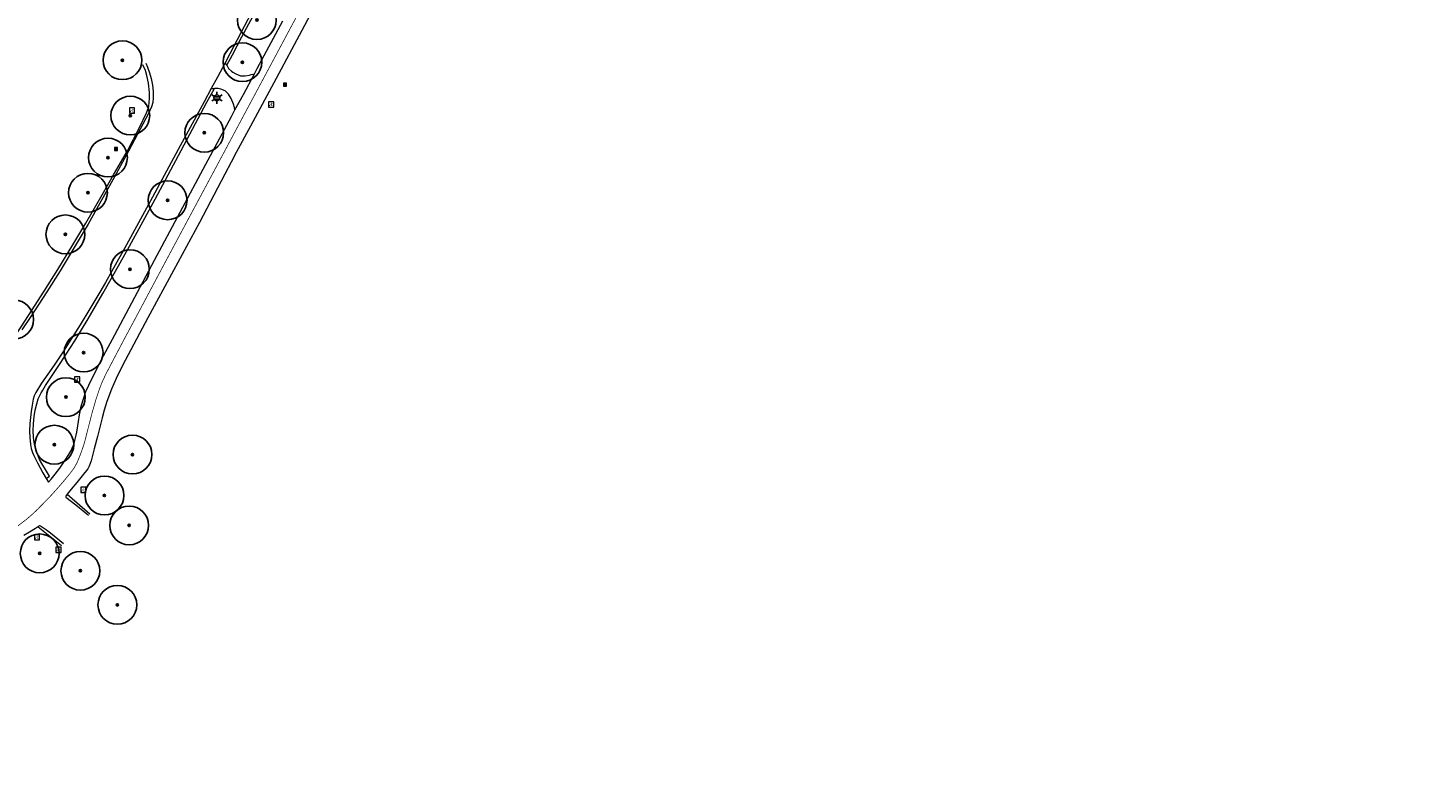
# Model space of a CAD drawing. Header units: metres. Extents: x 158617 to 160793, y 403981 to 406120.
# Tile 28 of 36: x 159793 to 159971, y 404928 to 405025. Entities that reach past the tile are written whole.
import ezdxf
from ezdxf.enums import TextEntityAlignment as Align

# ---------------------------------------------------------------- set-up
doc = ezdxf.new("R2010")
doc.units = ezdxf.units.M
doc.linetypes.add('VW-30270_STREEP', pattern=[3, 0.3, -2.7])
doc.layers.get('0').update_dxf_attribs({"color": 151})
for name, color, linetype, lineweight in [('B-WE-GR-BOOM-S', 90, 'Continuous', 25), ('B-WE-IE-MEUBILAIR_WEGMEUBILAIR_LICHTMAST-S', 7, 'Continuous', 25), ('B-WE-IE-MEUBILAIR_WEGMEUBILAIR_VERKEERSBORD-S', 7, 'Continuous', 25), ('B-WE-VH-KANTVERHARDING-O', 60, 'Continuous', 18), ('B-WE-VH-MATERIAALGRENS-O', 7, 'Continuous', 18), ('B-WE-VH-VERHARDING_ASFALT-O', 252, 'Continuous', 18), ('B-WE-VW-MARKERING_LANGS_STREEP_30270_010-G', 7, 'VW-30270_STREEP', 13)]:
    doc.layers.add(name, color=color, linetype=linetype, lineweight=lineweight)
doc.styles.add('NLCS-ISO', font='NLCS-ISO.TTF')

# ---------------------------------------------------------------- blocks, each defined once
blk = doc.blocks.new('SIE-WEG_VERKEERSBORD_INFORMATIE-SO')
at = {"linetype": 'ByBlock', "lineweight": 18}
h = blk.add_hatch(color=0, dxfattribs=at)
h.dxf.hatch_style = 1
h.paths.add_polyline_path([(0.3, 0.5), (-0.8, 0.5), (-0.8, 0.2), (-0.3, 0.2), (-0.3, -1.6), (0.3, -1.6)])
h = blk.add_hatch(color=0, dxfattribs=at)
h.dxf.hatch_style = 1
edge = h.paths.add_edge_path()
edge.add_arc((0, 1.2), 0.373, 0, 360)
at = {"color": 0, "linetype": 'ByBlock', "lineweight": 18}
for points in [[(-2, -2), (2, -2), (2, 2), (-2, 2)], [(0.3, 0.5), (-0.8, 0.5), (-0.8, 0.2), (-0.3, 0.2), (-0.3, -1.6), (0.3, -1.6)]]:
    blk.add_lwpolyline(points, close=True, dxfattribs=at)
blk.add_circle((0, 1.2), 0.373, dxfattribs=at)
blk = doc.blocks.new('B-SIE-WEG_LICHTMAST-SO')
at = {"ltscale": 0.1}
for p, q in [((-1.1, 0.63), (-2.19, 1.27)), ((0, 1.27), (0, 2.53)), ((1.1, 0.63), (2.19, 1.27)), ((-1.1, -0.63), (-2.19, -1.27)), ((0, -1.27), (0, -2.53)), ((1.1, -0.63), (2.19, -1.27))]:
    blk.add_line(p, q, dxfattribs=at)
at = {"flags": 128}
for points in [[(-1.16, 0.5), (1.16, 0.5)], [(-1.16, -0.5), (1.16, -0.5)]]:
    blk.add_lwpolyline(points, dxfattribs=at)
at = {"ltscale": 0.1}
blk.add_circle((0, 0), 1.27, dxfattribs=at)
at = {"style": 'NLCS-ISO'}
blk.add_attdef('TYPE', text='', height=1.8, dxfattribs=at).set_placement((0, 2.53), align=Align.BOTTOM_CENTER)
blk = doc.blocks.new('SIE-WEG_VERKEERSBORD-SO')
at = {"color": 0, "linetype": 'ByBlock', "lineweight": 18}
blk.add_lwpolyline([(-1.125, -1.125), (1.125, -1.125), (1.125, 1.125), (-1.125, 1.125)], close=True, dxfattribs=at)
at = {"color": 0, "linetype": 'ByBlock', "lineweight": 18, "style": 'NLCS-ISO'}
blk.add_text('vb', height=1.5, dxfattribs=at).set_placement((0, 0), align=Align.MIDDLE_CENTER)
blk = doc.blocks.new('SGR-BOOM_01-flat-373')
at = {"layer": 'B-WE-GR-BOOM-S', "ltscale": 0.1}
h = blk.add_hatch(color=256, dxfattribs=at)
edge = h.paths.add_edge_path()
edge.add_arc((0, 0), 0.15, 0, 360)
at = {"layer": 'B-WE-GR-BOOM-S'}
for radius in [2.5, 0.045]:
    blk.add_circle((0, 0), radius, dxfattribs=at)
at = {"layer": 'B-WE-GR-BOOM-S', "ltscale": 0.1}
blk.add_circle((0, 0), 0.15, dxfattribs=at)
blk = doc.blocks.new('SGR-BOOM_01-flat-374')
at = {"layer": 'B-WE-GR-BOOM-S', "ltscale": 0.1}
h = blk.add_hatch(color=256, dxfattribs=at)
edge = h.paths.add_edge_path()
edge.add_arc((0, 0), 0.15, 0, 360)
at = {"layer": 'B-WE-GR-BOOM-S'}
for radius in [2.5, 0.045]:
    blk.add_circle((0, 0), radius, dxfattribs=at)
at = {"layer": 'B-WE-GR-BOOM-S', "ltscale": 0.1}
blk.add_circle((0, 0), 0.15, dxfattribs=at)
blk = doc.blocks.new('SGR-BOOM_01-flat-375')
at = {"layer": 'B-WE-GR-BOOM-S', "ltscale": 0.1}
h = blk.add_hatch(color=256, dxfattribs=at)
edge = h.paths.add_edge_path()
edge.add_arc((0, 0), 0.15, 0, 360)
at = {"layer": 'B-WE-GR-BOOM-S'}
for radius in [2.5, 0.045]:
    blk.add_circle((0, 0), radius, dxfattribs=at)
at = {"layer": 'B-WE-GR-BOOM-S', "ltscale": 0.1}
blk.add_circle((0, 0), 0.15, dxfattribs=at)
blk = doc.blocks.new('SGR-BOOM_01-flat-376')
at = {"layer": 'B-WE-GR-BOOM-S', "ltscale": 0.1}
h = blk.add_hatch(color=256, dxfattribs=at)
edge = h.paths.add_edge_path()
edge.add_arc((0, 0), 0.15, 0, 360)
at = {"layer": 'B-WE-GR-BOOM-S'}
for radius in [2.5, 0.045]:
    blk.add_circle((0, 0), radius, dxfattribs=at)
at = {"layer": 'B-WE-GR-BOOM-S', "ltscale": 0.1}
blk.add_circle((0, 0), 0.15, dxfattribs=at)
blk = doc.blocks.new('SGR-BOOM_01-flat-377')
at = {"layer": 'B-WE-GR-BOOM-S', "ltscale": 0.1}
h = blk.add_hatch(color=256, dxfattribs=at)
edge = h.paths.add_edge_path()
edge.add_arc((0, 0), 0.15, 0, 360)
at = {"layer": 'B-WE-GR-BOOM-S'}
for radius in [2.5, 0.045]:
    blk.add_circle((0, 0), radius, dxfattribs=at)
at = {"layer": 'B-WE-GR-BOOM-S', "ltscale": 0.1}
blk.add_circle((0, 0), 0.15, dxfattribs=at)
blk = doc.blocks.new('SGR-BOOM_01-flat-378')
at = {"layer": 'B-WE-GR-BOOM-S', "ltscale": 0.1}
h = blk.add_hatch(color=256, dxfattribs=at)
edge = h.paths.add_edge_path()
edge.add_arc((0, 0), 0.15, 0, 360)
at = {"layer": 'B-WE-GR-BOOM-S'}
for radius in [2.5, 0.045]:
    blk.add_circle((0, 0), radius, dxfattribs=at)
at = {"layer": 'B-WE-GR-BOOM-S', "ltscale": 0.1}
blk.add_circle((0, 0), 0.15, dxfattribs=at)
blk = doc.blocks.new('SGR-BOOM_01-flat-379')
at = {"layer": 'B-WE-GR-BOOM-S', "ltscale": 0.1}
h = blk.add_hatch(color=256, dxfattribs=at)
edge = h.paths.add_edge_path()
edge.add_arc((0, 0), 0.15, 0, 360)
at = {"layer": 'B-WE-GR-BOOM-S'}
for radius in [2.5, 0.045]:
    blk.add_circle((0, 0), radius, dxfattribs=at)
at = {"layer": 'B-WE-GR-BOOM-S', "ltscale": 0.1}
blk.add_circle((0, 0), 0.15, dxfattribs=at)
blk = doc.blocks.new('SGR-BOOM_01-flat-380')
at = {"layer": 'B-WE-GR-BOOM-S', "ltscale": 0.1}
h = blk.add_hatch(color=256, dxfattribs=at)
edge = h.paths.add_edge_path()
edge.add_arc((0, 0), 0.15, 0, 360)
at = {"layer": 'B-WE-GR-BOOM-S'}
for radius in [2.5, 0.045]:
    blk.add_circle((0, 0), radius, dxfattribs=at)
at = {"layer": 'B-WE-GR-BOOM-S', "ltscale": 0.1}
blk.add_circle((0, 0), 0.15, dxfattribs=at)
blk = doc.blocks.new('SGR-BOOM_01-flat-382')
at = {"layer": 'B-WE-GR-BOOM-S', "ltscale": 0.1}
h = blk.add_hatch(color=256, dxfattribs=at)
edge = h.paths.add_edge_path()
edge.add_arc((0, 0), 0.15, 0, 360)
at = {"layer": 'B-WE-GR-BOOM-S'}
for radius in [2.5, 0.045]:
    blk.add_circle((0, 0), radius, dxfattribs=at)
at = {"layer": 'B-WE-GR-BOOM-S', "ltscale": 0.1}
blk.add_circle((0, 0), 0.15, dxfattribs=at)
blk = doc.blocks.new('SGR-BOOM_01-flat-383')
at = {"layer": 'B-WE-GR-BOOM-S', "ltscale": 0.1}
h = blk.add_hatch(color=256, dxfattribs=at)
edge = h.paths.add_edge_path()
edge.add_arc((0, 0), 0.15, 0, 360)
at = {"layer": 'B-WE-GR-BOOM-S'}
for radius in [2.5, 0.045]:
    blk.add_circle((0, 0), radius, dxfattribs=at)
at = {"layer": 'B-WE-GR-BOOM-S', "ltscale": 0.1}
blk.add_circle((0, 0), 0.15, dxfattribs=at)
blk = doc.blocks.new('SGR-BOOM_01-flat-384')
at = {"layer": 'B-WE-GR-BOOM-S', "ltscale": 0.1}
h = blk.add_hatch(color=256, dxfattribs=at)
edge = h.paths.add_edge_path()
edge.add_arc((0, 0), 0.15, 0, 360)
at = {"layer": 'B-WE-GR-BOOM-S'}
for radius in [2.5, 0.045]:
    blk.add_circle((0, 0), radius, dxfattribs=at)
at = {"layer": 'B-WE-GR-BOOM-S', "ltscale": 0.1}
blk.add_circle((0, 0), 0.15, dxfattribs=at)
blk = doc.blocks.new('SGR-BOOM_01-flat-385')
at = {"layer": 'B-WE-GR-BOOM-S', "ltscale": 0.1}
h = blk.add_hatch(color=256, dxfattribs=at)
edge = h.paths.add_edge_path()
edge.add_arc((0, 0), 0.15, 0, 360)
at = {"layer": 'B-WE-GR-BOOM-S'}
for radius in [2.5, 0.045]:
    blk.add_circle((0, 0), radius, dxfattribs=at)
at = {"layer": 'B-WE-GR-BOOM-S', "ltscale": 0.1}
blk.add_circle((0, 0), 0.15, dxfattribs=at)
blk = doc.blocks.new('SGR-BOOM_01-flat-386')
at = {"layer": 'B-WE-GR-BOOM-S', "ltscale": 0.1}
h = blk.add_hatch(color=256, dxfattribs=at)
edge = h.paths.add_edge_path()
edge.add_arc((0, 0), 0.15, 0, 360)
at = {"layer": 'B-WE-GR-BOOM-S'}
for radius in [2.5, 0.045]:
    blk.add_circle((0, 0), radius, dxfattribs=at)
at = {"layer": 'B-WE-GR-BOOM-S', "ltscale": 0.1}
blk.add_circle((0, 0), 0.15, dxfattribs=at)
blk = doc.blocks.new('SGR-BOOM_01-flat-387')
at = {"layer": 'B-WE-GR-BOOM-S', "ltscale": 0.1}
h = blk.add_hatch(color=256, dxfattribs=at)
edge = h.paths.add_edge_path()
edge.add_arc((0, 0), 0.15, 0, 360)
at = {"layer": 'B-WE-GR-BOOM-S'}
for radius in [2.5, 0.045]:
    blk.add_circle((0, 0), radius, dxfattribs=at)
at = {"layer": 'B-WE-GR-BOOM-S', "ltscale": 0.1}
blk.add_circle((0, 0), 0.15, dxfattribs=at)
blk = doc.blocks.new('SGR-BOOM_01-flat-388')
at = {"layer": 'B-WE-GR-BOOM-S', "ltscale": 0.1}
h = blk.add_hatch(color=256, dxfattribs=at)
edge = h.paths.add_edge_path()
edge.add_arc((0, 0), 0.15, 0, 360)
at = {"layer": 'B-WE-GR-BOOM-S'}
for radius in [2.5, 0.045]:
    blk.add_circle((0, 0), radius, dxfattribs=at)
at = {"layer": 'B-WE-GR-BOOM-S', "ltscale": 0.1}
blk.add_circle((0, 0), 0.15, dxfattribs=at)
blk = doc.blocks.new('SGR-BOOM_01-flat-389')
at = {"layer": 'B-WE-GR-BOOM-S', "ltscale": 0.1}
h = blk.add_hatch(color=256, dxfattribs=at)
edge = h.paths.add_edge_path()
edge.add_arc((0, 0), 0.15, 0, 360)
at = {"layer": 'B-WE-GR-BOOM-S'}
for radius in [2.5, 0.045]:
    blk.add_circle((0, 0), radius, dxfattribs=at)
at = {"layer": 'B-WE-GR-BOOM-S', "ltscale": 0.1}
blk.add_circle((0, 0), 0.15, dxfattribs=at)
blk = doc.blocks.new('SGR-BOOM_01-flat-390')
at = {"layer": 'B-WE-GR-BOOM-S', "ltscale": 0.1}
h = blk.add_hatch(color=256, dxfattribs=at)
edge = h.paths.add_edge_path()
edge.add_arc((0, 0), 0.15, 0, 360)
at = {"layer": 'B-WE-GR-BOOM-S'}
for radius in [2.5, 0.045]:
    blk.add_circle((0, 0), radius, dxfattribs=at)
at = {"layer": 'B-WE-GR-BOOM-S', "ltscale": 0.1}
blk.add_circle((0, 0), 0.15, dxfattribs=at)
blk = doc.blocks.new('SGR-BOOM_01-flat-391')
at = {"layer": 'B-WE-GR-BOOM-S', "ltscale": 0.1}
h = blk.add_hatch(color=256, dxfattribs=at)
edge = h.paths.add_edge_path()
edge.add_arc((0, 0), 0.15, 0, 360)
at = {"layer": 'B-WE-GR-BOOM-S'}
for radius in [2.5, 0.045]:
    blk.add_circle((0, 0), radius, dxfattribs=at)
at = {"layer": 'B-WE-GR-BOOM-S', "ltscale": 0.1}
blk.add_circle((0, 0), 0.15, dxfattribs=at)
blk = doc.blocks.new('SGR-BOOM_01-flat-397')
at = {"layer": 'B-WE-GR-BOOM-S', "ltscale": 0.1}
h = blk.add_hatch(color=256, dxfattribs=at)
edge = h.paths.add_edge_path()
edge.add_arc((0, 0), 0.15, 0, 360)
at = {"layer": 'B-WE-GR-BOOM-S'}
for radius in [2.5, 0.045]:
    blk.add_circle((0, 0), radius, dxfattribs=at)
at = {"layer": 'B-WE-GR-BOOM-S', "ltscale": 0.1}
blk.add_circle((0, 0), 0.15, dxfattribs=at)
blk = doc.blocks.new('SGR-BOOM_01-flat-398')
at = {"layer": 'B-WE-GR-BOOM-S', "ltscale": 0.1}
h = blk.add_hatch(color=256, dxfattribs=at)
edge = h.paths.add_edge_path()
edge.add_arc((0, 0), 0.15, 0, 360)
at = {"layer": 'B-WE-GR-BOOM-S'}
for radius in [2.5, 0.045]:
    blk.add_circle((0, 0), radius, dxfattribs=at)
at = {"layer": 'B-WE-GR-BOOM-S', "ltscale": 0.1}
blk.add_circle((0, 0), 0.15, dxfattribs=at)

msp = doc.modelspace()

# ---------------------------------------------------------------- linework, layer by layer
at = {"layer": 'B-WE-VH-KANTVERHARDING-O'}
for points in [[(159818.73, 405020.59), (159819.45, 405021.93), (159820.69, 405024.27), (159822.73, 405028.1)], [(159789.27, 404982.34), (159789.02, 404982.59), (159790.52, 404984.43), (159791.33, 404985.53), (159792.25, 404986.87), (159793.19, 404988.33), (159795.21, 404991.46), (159796.97, 404994.24), (159798.91, 404997.42), (159800.58, 405000.23), (159802.67, 405003.87), (159804.14, 405006.47), (159805.92, 405009.58), (159807.46, 405012.49), (159808.43, 405014.54), (159808.69, 405015.3), (159808.75, 405015.79), (159808.77, 405016.31), (159808.76, 405017.08), (159808.65, 405018.3), (159808.44, 405019.29), (159808.26, 405019.92), (159807.93, 405020.65)], [(159818.73, 405020.59), (159818.97, 405020.19), (159819.34, 405019.85), (159819.53, 405019.72), (159819.91, 405019.47), (159820.48, 405019.25), (159821.09, 405019.24), (159821.67, 405019.34), (159821.88, 405019.4), (159822.31, 405019.51)], [(159795.46, 404967.31), (159795.9, 404967.61), (159795.77, 404967.81), (159795.37, 404968.46), (159794.89, 404969.24), (159794.6, 404969.77), (159794.41, 404970.22), (159794.24, 404970.69), (159794.1, 404971.14), (159794, 404971.52), (159793.89, 404972.01), (159793.81, 404972.6), (159793.78, 404973.48), (159793.8, 404974.35), (159793.9, 404975.3), (159794.04, 404976.12), (159794.23, 404976.92), (159794.43, 404977.57), (159794.8, 404978.36), (159795.02, 404978.72), (159795.38, 404979.31), (159797.35, 404982.27), (159798.05, 404983.36), (159799.14, 404985.07), (159800.87, 404987.89), (159802.76, 404991.16), (159804.41, 404994.06), (159806.18, 404997.28), (159807.7, 405000.03), (159809.49, 405003.33), (159812.85, 405009.59), (159816.18, 405015.82), (159817.14, 405017.61)], [(159819.79, 405014.83), (159819.72, 405015.13), (159819.6, 405015.57), (159819.28, 405016.31), (159818.97, 405016.85), (159818.53, 405017.3), (159817.98, 405017.51), (159817.61, 405017.59), (159817.14, 405017.61)], [(159798.16, 404965.31), (159801.1, 404962.75)], [(159794.4, 404961.06), (159797.43, 404958.66)]]:
    msp.add_lwpolyline(points, dxfattribs=at)
at = {"layer": 'B-WE-VH-MATERIAALGRENS-O'}
for points in [[(159818.73, 405020.59), (159818.51, 405020.93)], [(159816.74, 405017.59), (159817.14, 405017.61)]]:
    msp.add_lwpolyline(points, dxfattribs=at)
at = {"layer": 'B-WE-VH-VERHARDING_ASFALT-O'}
for points in [[(159831.64, 405031.2), (159828.39, 405025.09), (159825.08, 405018.88), (159821.77, 405012.73), (159819.96, 405009.34), (159819.31, 405008.12), (159818.48, 405006.55), (159815.2, 405000.34), (159811.88, 404994.13), (159808.56, 404988.03), (159805.28, 404981.88), (159804.47, 404980.22), (159803.87, 404978.82), (159803.28, 404977.23), (159802.94, 404976.13), (159802.67, 404975.13), (159802.06, 404972.74), (159801.64, 404971.13), (159801.24, 404969.61), (159800.99, 404968.92), (159800.81, 404968.57), (159800.1, 404967.66), (159799.39, 404966.78), (159798.69, 404965.94), (159798.16, 404965.31), (159798.02, 404965.14), (159797.97, 404964.98), (159797.99, 404964.9), (159798.7, 404964.35), (159799.48, 404963.75), (159800.21, 404963.16), (159800.71, 404962.77), (159800.93, 404962.6)], [(159822.39, 405028.29), (159819.11, 405022.07), (159818.51, 405020.93), (159817.54, 405019.08), (159816.74, 405017.59), (159815.82, 405015.89), (159812.48, 405009.73), (159809.15, 405003.6), (159805.79, 404997.44), (159803.93, 404994.05), (159803.11, 404992.6), (159802.38, 404991.33), (159801.09, 404989.18), (159799.85, 404987.13), (159798.73, 404985.35), (159797.62, 404983.62), (159796.49, 404981.93), (159794.86, 404979.6), (159794.1, 404978.4), (159793.92, 404977.97), (159793.79, 404977.52), (159793.64, 404976.75), (159793.51, 404975.94), (159793.42, 404975.19), (159793.33, 404974.41), (159793.32, 404973.42), (159793.35, 404972.59), (159793.42, 404971.69), (159793.52, 404971.18), (159793.67, 404970.68), (159793.87, 404970.26), (159794.33, 404969.33), (159795.01, 404968.04), (159795.46, 404967.31), (159795.75, 404966.84), (159796.08, 404967.22), (159796.6, 404967.86), (159797.2, 404968.66), (159797.91, 404969.69), (159798.37, 404970.4), (159798.63, 404970.84), (159798.96, 404971.62), (159799.05, 404971.9), (159799.16, 404972.23), (159799.32, 404972.89), (159799.4, 404973.3), (159799.62, 404974.67), (159799.74, 404975.5), (159799.96, 404976.65), (159800.29, 404977.72), (159800.58, 404978.51), (159800.96, 404979.35), (159801.81, 404981.11), (159802.85, 404983.13), (159804.29, 404985.83), (159806.13, 404989.31), (159809.41, 404995.48), (159812.72, 405001.64), (159816.04, 405007.85), (159819.35, 405014.01), (159819.79, 405014.83), (159820.87, 405016.83), (159822.31, 405019.51), (159822.66, 405020.17), (159825.97, 405026.32)], [(159808.3, 405020.88), (159808.52, 405020.34), (159808.79, 405019.62), (159808.99, 405018.91), (159809.14, 405018.05), (159809.24, 405017.22), (159809.26, 405016.41), (159809.19, 405015.81), (159809.05, 405015.23), (159808.63, 405014.36), (159807.59, 405012.36), (159806.05, 405009.5), (159804.26, 405006.22), (159800.85, 405000.11), (159799.21, 404997.3), (159797.24, 404994.1), (159795.54, 404991.4), (159793.49, 404988.18), (159792.33, 404986.47)], [(159797.7, 404958.87), (159796.5, 404959.86), (159796.03, 404960.25), (159795.51, 404960.66), (159794.87, 404961.1), (159794.74, 404961.18), (159794.61, 404961.19), (159794.07, 404960.86), (159793.31, 404960.39), (159792.58, 404959.94)]]:
    msp.add_lwpolyline(points, dxfattribs=at)
at = {"layer": 'B-WE-VW-MARKERING_LANGS_STREEP_30270_010-G', "const_width": 0.1, "flags": 128}
msp.add_lwpolyline([(158671.9, 404066.73), (158672.2, 404069.74), (158672.34, 404071.67), (158672.58, 404075.2), (158672.63, 404077.31), (158672.65, 404079.16), (158672.69, 404082.2), (158672.66, 404085.78), (158672.59, 404089.25), (158672.38, 404096.26), (158672.14, 404103.25), (158671.89, 404110.25), (158671.66, 404117.27), (158671.41, 404124.28), (158671.18, 404131.28), (158670.94, 404138.27), (158670.7, 404145.24), (158670.45, 404152.27), (158670.2, 404159.26), (158669.96, 404166.13), (158669.72, 404173.14), (158669.49, 404180.15), (158669.26, 404187.22), (158669.02, 404194.21), (158668.79, 404201.2), (158668.56, 404208.2), (158668.34, 404215.2), (158668.15, 404222.19), (158668.13, 404225.59), (158668.22, 404229.07), (158668.37, 404231.08), (158668.64, 404233.22), (158669.02, 404235.54), (158669.42, 404237.73), (158669.92, 404240.08), (158670.47, 404242.29), (158671.03, 404244.3), (158671.62, 404246.17), (158672.4, 404248.41), (158673.12, 404250.41), (158674.03, 404252.4), (158675.1, 404254.38), (158675.81, 404255.57), (158676.67, 404256.76), (158677.82, 404258.19), (158678.83, 404259.3), (158680.5, 404260.93), (158681.97, 404262.26), (158683.53, 404263.53), (158684.93, 404264.62), (158686.7, 404265.88), (158688.7, 404267.27), (158691.85, 404269.25), (158694.36, 404270.72), (158696.08, 404271.67), (158698.48, 404272.95), (158700.49, 404273.98), (158704.45, 404275.9), (158706.74, 404277.01), (158713.03, 404280.06), (158719.35, 404283.11), (158725.66, 404286.17), (158731.95, 404289.21), (158738.27, 404292.27), (158744.53, 404295.3), (158747.65, 404296.81), (158750.86, 404298.36), (158757.17, 404301.41), (158763.46, 404304.45), (158769.73, 404307.49), (158776.05, 404310.54), (158782.37, 404313.6), (158788.63, 404316.63), (158794.94, 404319.69), (158800.97, 404322.6), (158807.25, 404325.65), (158813.57, 404328.7), (158819.89, 404331.76), (158826.17, 404334.8), (158832.45, 404337.84), (158838.75, 404340.87), (158845.08, 404343.92), (158848.63, 404345.6), (158851.13, 404346.75), (158853.18, 404347.66), (158855.36, 404348.59), (158857.57, 404349.5), (158859.64, 404350.32), (158861.51, 404351.02), (158864.12, 404351.99), (158866.07, 404352.67), (158868.16, 404353.4), (158870.71, 404354.25), (158872.63, 404354.85), (158874.9, 404355.55), (158877.08, 404356.21), (158879.47, 404356.89), (158881.73, 404357.49), (158883.84, 404358.04), (158885.77, 404358.51), (158887.45, 404358.89), (158890.67, 404359.58), (158897.41, 404361), (158904.27, 404362.43), (158911.18, 404363.87), (158918.03, 404365.29), (158924.84, 404366.71), (158931.69, 404368.14), (158938.55, 404369.56), (158945.35, 404370.98), (158952.19, 404372.39), (158959.07, 404373.79), (158962.83, 404374.5), (158965.88, 404374.99), (158968.42, 404375.27), (158970.73, 404375.47), (158972.73, 404375.6), (158974.74, 404375.68), (158977.03, 404375.73), (158979.16, 404375.72), (158980.97, 404375.68), (158983.27, 404375.58), (158985.93, 404375.4), (158987.51, 404375.25), (158989.41, 404375.04), (158991.08, 404374.82), (158992.77, 404374.56), (158994.03, 404374.34), (158995.26, 404374.09), (158997.44, 404373.62), (158999.41, 404373.14), (159000.98, 404372.74), (159003.44, 404372.06), (159005.96, 404371.33), (159009.32, 404370.27), (159012.52, 404369.23), (159019.19, 404367.05), (159025.73, 404364.9), (159032.37, 404362.72), (159039.06, 404360.51), (159045.68, 404358.33), (159052.35, 404356.13), (159059.03, 404353.94), (159065.68, 404351.76), (159072.31, 404349.59), (159078.97, 404347.4), (159085.63, 404345.22), (159092.28, 404343.04), (159098.93, 404340.85), (159105.57, 404338.66), (159108.64, 404337.62), (159111.59, 404336.65), (159115.33, 404335.43), (159121.97, 404333.25), (159128.59, 404331.07), (159132.43, 404329.8), (159135.26, 404328.87), (159138.23, 404327.89), (159141.91, 404326.68), (159145.69, 404325.44), (159148.73, 404324.48), (159150.88, 404323.83), (159153.05, 404323.21), (159154.47, 404322.82), (159156.09, 404322.43), (159158.06, 404322.03), (159159.75, 404321.72), (159161.39, 404321.46), (159163.01, 404321.31), (159165, 404321.23), (159166.8, 404321.21), (159168.33, 404321.28), (159169.41, 404321.35), (159170.62, 404321.46), (159172.15, 404321.63), (159174.01, 404321.91), (159175.83, 404322.2), (159177.94, 404322.61), (159180.01, 404323.08), (159182.08, 404323.58), (159183.62, 404323.99), (159185.22, 404324.41), (159187.37, 404325.03), (159190.07, 404325.85), (159192.01, 404326.45), (159198.76, 404328.51), (159205.47, 404330.56), (159212.09, 404332.58), (159218.79, 404334.63), (159223, 404335.93), (159225.73, 404336.8), (159227.56, 404337.41), (159229.3, 404338.02), (159232.57, 404339.18), (159234.74, 404340.02), (159236.97, 404340.9), (159239.09, 404341.78), (159241.73, 404342.92), (159243.82, 404343.85), (159245.49, 404344.6), (159248.77, 404346.16), (159251.89, 404347.71), (159254.09, 404348.84), (159256.01, 404349.84), (159256.98, 404350.38), (159258.04, 404351.01), (159258.87, 404351.55), (159259.63, 404352.07), (159260.55, 404352.75), (159261.37, 404353.45), (159263.66, 404355.41), (159265.72, 404356.9), (159267.53, 404358.07), (159269.67, 404359.33), (159271.5, 404360.36), (159272.87, 404361.11), (159275.82, 404362.69), (159278.82, 404364.22), (159282.09, 404365.83), (159288.39, 404368.95), (159294.52, 404372.05), (159300.7, 404375.25), (159306.98, 404378.44), (159308.29, 404379.11), (159313.21, 404381.64), (159315.62, 404382.9), (159317.5, 404383.87), (159319.4, 404384.83), (159320.79, 404385.52), (159322.54, 404386.34), (159324.78, 404387.33), (159328.25, 404388.77), (159332.29, 404390.42), (159338.81, 404393.09), (159345.66, 404395.83), (159348.98, 404397.17), (159350.74, 404397.89), (159352.18, 404398.52), (159353.24, 404399), (159354.55, 404399.6), (159356, 404400.34), (159357.26, 404401.06), (159358.53, 404401.82), (159359.73, 404402.59), (159361.31, 404403.7), (159362.78, 404404.83), (159364.85, 404406.52), (159365.57, 404407.19), (159366.27, 404407.85), (159367.56, 404409.16), (159369.83, 404411.51), (159374.82, 404416.71), (159379.64, 404421.72), (159384.55, 404426.83), (159387.78, 404430.2), (159389.39, 404431.87), (159394.21, 404436.89), (159399.04, 404441.93), (159404.02, 404447.1), (159408.95, 404452.26), (159413.47, 404456.99), (159418.14, 404461.92), (159424.32, 404468.54), (159427.46, 404471.96), (159431.48, 404476.39), (159433.69, 404478.84), (159436.08, 404481.51), (159438.3, 404484.02), (159440.24, 404486.23), (159442.14, 404488.4), (159443.88, 404490.43), (159446.34, 404493.31), (159448.67, 404496.04), (159450.19, 404497.83), (159451.49, 404499.38), (159452.83, 404500.97), (159454.64, 404503.17), (159455.65, 404504.4), (159456.9, 404505.93), (159459.16, 404508.65), (159461.64, 404511.64), (159463.96, 404514.44), (159466.65, 404517.68), (159470.89, 404522.79), (159473.87, 404526.38), (159477.07, 404530.26), (159479.91, 404533.7), (159483.32, 404537.81), (159486.03, 404541.09), (159489.04, 404544.73), (159491.8, 404548.07), (159495.01, 404551.95), (159497.89, 404555.42), (159501.42, 404559.66), (159503.62, 404562.31), (159505.19, 404564.2), (159507.32, 404566.76), (159509.51, 404569.42), (159512.72, 404573.35), (159515.22, 404576.47), (159517, 404578.7), (159518.83, 404581.03), (159521.64, 404584.68), (159523.8, 404587.52), (159527.15, 404592.03), (159529.96, 404595.87), (159532, 404598.71), (159534.75, 404602.61), (159536.1, 404604.55), (159537.84, 404607.05), (159539.68, 404609.76), (159541.7, 404612.71), (159543.72, 404615.72), (159545.2, 404617.98), (159547.4, 404621.38), (159548.72, 404623.44), (159550.95, 404626.99), (159552.05, 404628.74), (159553.43, 404630.96), (159555.45, 404634.24), (159557.27, 404637.24), (159559, 404640.17), (159560.59, 404642.86), (159562.2, 404645.65), (159563.01, 404647.08), (159563.95, 404648.72), (159565.51, 404651.49), (159567.32, 404654.75), (159569.8, 404659.28), (159572.36, 404664), (159575.5, 404669.8), (159578.74, 404675.8), (159580.43, 404678.94), (159581.72, 404681.36), (159583.5, 404684.67), (159585.74, 404688.84), (159588.15, 404693.31), (159590.45, 404697.55), (159593.41, 404703.04), (159596.14, 404708.12), (159597.74, 404711.09), (159599.41, 404714.18), (159602.72, 404720.32), (159604.35, 404723.33), (159605.76, 404725.96), (159607.18, 404728.58), (159608.32, 404730.7), (159610.17, 404734.14), (159611.48, 404736.57), (159614.09, 404741.4), (159616.89, 404746.59), (159617.36, 404747.46), (159618.06, 404748.76), (159619.37, 404751.19), (159621.12, 404754.42), (159623.09, 404758.07), (159624.91, 404761.44), (159626.68, 404764.74), (159628.61, 404768.29), (159630.19, 404771.19), (159632.44, 404775.23), (159633.8, 404777.62), (159635.66, 404780.87), (159637.51, 404784.01), (159639.23, 404786.9), (159642.22, 404791.92), (159643.9, 404794.66), (159646.37, 404798.66), (159648, 404801.22), (159649.32, 404803.25), (159650.3, 404804.88), (159653.42, 404809.67), (159654.05, 404810.62), (159655.84, 404813.34), (159658.17, 404816.89), (159660.32, 404820.13), (159662.37, 404823.23), (159664.22, 404826), (159666.81, 404829.78), (159670.21, 404834.68), (159672.06, 404837.31), (159673.21, 404838.92), (159675.01, 404841.42), (159677.27, 404844.56), (159679.47, 404847.56), (159680.93, 404849.53), (159682.46, 404851.58), (159684.32, 404854.05), (159685.68, 404855.87), (159688.56, 404859.68), (159691.73, 404863.88), (159694.55, 404867.58), (159696.99, 404870.8), (159700.08, 404874.79), (159703.64, 404879.35), (159706.52, 404883.01), (159708.98, 404886.1), (159713.67, 404891.95), (159717.3, 404896.32), (159719.36, 404898.78), (159720.76, 404900.45), (159722.65, 404902.66), (159724.59, 404904.91), (159726.81, 404907.46), (159729.36, 404910.3), (159731.42, 404912.57), (159733.89, 404915.23), (159735.74, 404917.15), (159737.36, 404918.76), (159740.05, 404921.32), (159741.28, 404922.45), (159742.99, 404923.98), (159746.06, 404926.73), (159748.98, 404929.31), (159751.52, 404931.56), (159754.75, 404934.44), (159759.56, 404938.7), (159762.43, 404941.26), (159764.15, 404942.79), (159768.12, 404946.31), (159770.82, 404948.71), (159774.4, 404951.85), (159775.55, 404952.84), (159776.52, 404953.65), (159777.48, 404954.45), (159778.36, 404955.08), (159779.13, 404955.57), (159780.13, 404956.07), (159781.14, 404956.58), (159781.85, 404956.88), (159782.78, 404957.26), (159783.72, 404957.59), (159784.69, 404957.92), (159786.02, 404958.38), (159787.16, 404958.81), (159788.25, 404959.23), (159789.25, 404959.68), (159789.98, 404960.07), (159790.59, 404960.42), (159790.71, 404960.49), (159791.05, 404960.7), (159791.53, 404961), (159792.26, 404961.54), (159793.02, 404962.13), (159793.73, 404962.75), (159794.38, 404963.37), (159795.25, 404964.26), (159796.12, 404965.16), (159797.05, 404966.2), (159797.77, 404967.04), (159798.49, 404967.91), (159799, 404968.59), (159799.38, 404969.24), (159799.64, 404969.85), (159799.77, 404970.17), (159800.04, 404970.89), (159800.27, 404971.55), (159800.46, 404972.2), (159800.68, 404973.08), (159801.38, 404975.81), (159801.84, 404977.4), (159802.33, 404978.88), (159802.69, 404979.8), (159803.16, 404980.8), (159804.06, 404982.52), (159805.52, 404985.29), (159807.34, 404988.69), (159810.61, 404994.85), (159813.91, 405001.02), (159817.23, 405007.22), (159820.52, 405013.39), (159823.81, 405019.54), (159827.1, 405025.7), (159830.39, 405031.87), (159833.7, 405038.07), (159836.99, 405044.22), (159838.66, 405047.34), (159840.29, 405050.38), (159843.63, 405056.63), (159846.93, 405062.8), (159850.22, 405068.95), (159853.53, 405075.13), (159856.82, 405081.3), (159860.12, 405087.47), (159863.43, 405093.68), (159866.71, 405099.81), (159870.02, 405106), (159873.35, 405112.24), (159876.65, 405118.4), (159879.94, 405124.55), (159883.22, 405130.69), (159886.52, 405136.86), (159888.27, 405140.14), (159889.81, 405143.01), (159891.56, 405146.29), (159893.13, 405149.24), (159896.39, 405155.34), (159899.7, 405161.54), (159902.99, 405167.71), (159906.29, 405173.89), (159909.59, 405180.07), (159912.9, 405186.27), (159916.17, 405192.42), (159918.16, 405196.2), (159919.42, 405198.65), (159921.1, 405201.97), (159922.65, 405205.07), (159923.87, 405207.54), (159925.71, 405211.36), (159927.18, 405214.45), (159928.72, 405217.68), (159930.11, 405220.65), (159931.68, 405224.03), (159933.15, 405227.23), (159934.58, 405230.39), (159936.03, 405233.67), (159937.42, 405236.8), (159938.95, 405240.28), (159940.29, 405243.33), (159941.69, 405246.59), (159943.02, 405249.78), (159944.29, 405252.92), (159945.62, 405256.31), (159948.17, 405262.81), (159950.74, 405269.4), (159953.29, 405275.92), (159955.84, 405282.44), (159958.38, 405288.95), (159960.94, 405295.5), (159963.48, 405302.03), (159966.02, 405308.55), (159968.56, 405315.09), (159971.25, 405321.96), (159973.69, 405328.26), (159976.23, 405334.78), (159978.79, 405341.3), (159981.32, 405347.82), (159983.87, 405354.37), (159986.41, 405360.89), (159988.94, 405367.41), (159991.47, 405373.95), (159994, 405380.47), (159996.53, 405387.01), (159999.08, 405393.55), (160001.59, 405400.04), (160004.11, 405406.56), (160006.64, 405413.07), (160009.19, 405419.64), (160011.72, 405426.13), (160014.25, 405432.66), (160016.81, 405439.2), (160019.33, 405445.7), (160021.86, 405452.29), (160024.38, 405458.77), (160026.92, 405465.3), (160029.46, 405471.84), (160032, 405478.35), (160034.53, 405484.85), (160037.06, 405491.41), (160039.6, 405497.97), (160042.11, 405504.47), (160044.65, 405511.02), (160047.17, 405517.54), (160049.7, 405524.06), (160052.24, 405530.58), (160054.79, 405537.12), (160057.3, 405543.6), (160059.86, 405550.16), (160062.41, 405556.69), (160064.95, 405563.22), (160066.23, 405566.52), (160067.47, 405569.73), (160070.02, 405576.28), (160072.52, 405582.69), (160075.07, 405589.22), (160077.63, 405595.8), (160080.17, 405602.32), (160082.72, 405608.84), (160085.27, 405615.38), (160087.82, 405621.9), (160090.37, 405628.44), (160092.92, 405634.94), (160095.46, 405641.45), (160098.02, 405647.98), (160100.55, 405654.46), (160103.12, 405660.98), (160105.7, 405667.54), (160107.01, 405670.88), (160108.25, 405674.04), (160110.82, 405680.57), (160112.24, 405684.14), (160113.4, 405687.09), (160114.63, 405690.13), (160116, 405693.48), (160117.41, 405696.76), (160118.76, 405699.88), (160120.18, 405703.09), (160121.61, 405706.22), (160122.95, 405709.13), (160124.72, 405712.9), (160126.05, 405715.71), (160127.73, 405719.24), (160129.03, 405721.95), (160130.39, 405724.79), (160132.21, 405728.51), (160133.5, 405731.1), (160135.11, 405734.25), (160136.72, 405737.18), (160138.1, 405739.54), (160140.09, 405742.78), (160142.03, 405745.72), (160143.99, 405748.6), (160145.75, 405751.08), (160147.88, 405754.03), (160150.14, 405757.1), (160152.08, 405759.63), (160154.64, 405762.86), (160156.28, 405764.86), (160157.93, 405766.83), (160159.16, 405768.28), (160160.81, 405770.14), (160162.18, 405771.65), (160163.44, 405773.02), (160165.42, 405775.13), (160167.49, 405777.24), (160169.75, 405779.52), (160172.19, 405781.93), (160174.51, 405784.14), (160177.01, 405786.44), (160179.64, 405788.81), (160182.11, 405790.98), (160184.71, 405793.23), (160187.1, 405795.22), (160189.7, 405797.34), (160192.4, 405799.46), (160195.25, 405801.61), (160198.19, 405803.77), (160200.98, 405805.7), (160203.67, 405807.52), (160206.39, 405809.31), (160208.92, 405810.92), (160212.28, 405813), (160218.32, 405816.55), (160224.51, 405820.08), (160230.57, 405823.55), (160236.63, 405827.02), (160242.72, 405830.51), (160248.81, 405834.01), (160254.82, 405837.45), (160260.89, 405840.93), (160266.95, 405844.39), (160273.06, 405847.9), (160279.15, 405851.39), (160285.19, 405854.86), (160291.28, 405858.35), (160297.33, 405861.82), (160303.42, 405865.31), (160309.5, 405868.8), (160315.57, 405872.28), (160321.67, 405875.77), (160327.73, 405879.24), (160333.76, 405882.69), (160339.89, 405886.21), (160345.95, 405889.68), (160351.97, 405893.15), (160358.03, 405896.63), (160364.15, 405900.14), (160370.21, 405903.61), (160373.02, 405905.24), (160376.2, 405907.08), (160379.1, 405908.81), (160382.45, 405910.87), (160385.06, 405912.53), (160388.37, 405914.75), (160391.1, 405916.66), (160394.45, 405919.13), (160397.25, 405921.34), (160399.88, 405923.5), (160402.55, 405925.82), (160405.38, 405928.4), (160407.88, 405930.79), (160410.49, 405933.4), (160412.94, 405935.99), (160415.43, 405938.77), (160417.45, 405941.12), (160420.04, 405944.23), (160422.37, 405947.16), (160424.51, 405950.05), (160426.42, 405952.75), (160428.43, 405955.81), (160430.4, 405958.95), (160432.33, 405962.2), (160433.88, 405964.92), (160435.75, 405968.33), (160437.27, 405971.23), (160439.03, 405974.76), (160440.5, 405977.76), (160442.08, 405981), (160445.13, 405987.23), (160448.24, 405993.59), (160451.32, 405999.86), (160454.39, 406006.16), (160457.46, 406012.43), (160460.55, 406018.76), (160463.61, 406025.01), (160466.69, 406031.33), (160469.77, 406037.62), (160472.79, 406043.8), (160475.86, 406050.1), (160478.88, 406056.26), (160482.1, 406062.83), (160485.14, 406069.06), (160488.24, 406075.37), (160489.91, 406078.81), (160490.64, 406080.38), (160491.33, 406081.97), (160492.35, 406084.37), (160493.09, 406086.49), (160493.86, 406088.93), (160494.48, 406091.57), (160494.83, 406093.46), (160495.27, 406096.28), (160495.52, 406098.61), (160495.71, 406100.88), (160495.8, 406103.85), (160495.69, 406106.94), (160495.51, 406109.03), (160495.22, 406111.45), (160494.78, 406113.97), (160494.28, 406116.36), (160493.54, 406119.23)], dxfattribs=at)

# ---------------------------------------------------------------- block references
for name, p in [('SGR-BOOM_01-flat-398', (159822.61, 405026.42)), ('SGR-BOOM_01-flat-391', (159805.29, 405021.24)), ('SGR-BOOM_01-flat-397', (159820.75, 405020.99)), ('SGR-BOOM_01-flat-389', (159806.3, 405014.11)), ('SGR-BOOM_01-flat-390', (159815.83, 405011.89)), ('SGR-BOOM_01-flat-388', (159803.42, 405008.69)), ('SGR-BOOM_01-flat-386', (159800.84, 405004.16)), ('SGR-BOOM_01-flat-387', (159811.11, 405003.18)), ('SGR-BOOM_01-flat-385', (159797.93, 404998.79)), ('SGR-BOOM_01-flat-384', (159806.25, 404994.3)), ('SGR-BOOM_01-flat-382', (159791.33, 404987.81)), ('SGR-BOOM_01-flat-383', (159800.28, 404983.55)), ('SGR-BOOM_01-flat-380', (159797.99, 404977.8)), ('SGR-BOOM_01-flat-379', (159796.51, 404971.67)), ('SGR-BOOM_01-flat-378', (159806.58, 404970.4)), ('SGR-BOOM_01-flat-377', (159802.97, 404965.12)), ('SGR-BOOM_01-flat-376', (159806.15, 404961.26)), ('SGR-BOOM_01-flat-373', (159794.62, 404957.66)), ('SGR-BOOM_01-flat-374', (159799.86, 404955.41)), ('SGR-BOOM_01-flat-375', (159804.63, 404951.02))]:
    msp.add_blockref(name, p)
at = {"layer": 'B-WE-IE-MEUBILAIR_WEGMEUBILAIR_LICHTMAST-S', "xscale": 0.3, "yscale": 0.3, "zscale": 0.3}
msp.add_blockref('B-SIE-WEG_LICHTMAST-SO', (159817.46, 405016.39, 7.99), dxfattribs=at)
at = {"layer": 'B-WE-IE-MEUBILAIR_WEGMEUBILAIR_VERKEERSBORD-S'}
for name, p, xscale, yscale, zscale in [('SIE-WEG_VERKEERSBORD_INFORMATIE-SO', (159826.23, 405018.1, 7.55), 0.1, 0.1, 0.1), ('SIE-WEG_VERKEERSBORD-SO', (159824.45, 405015.55, 7.57), 0.3, 0.3, 0.3), ('SIE-WEG_VERKEERSBORD-SO', (159806.51, 405014.76, 7.78), 0.3, 0.3, 0.3), ('SIE-WEG_VERKEERSBORD_INFORMATIE-SO', (159804.45, 405009.79, 7.87), 0.1, 0.1, 0.1), ('SIE-WEG_VERKEERSBORD-SO', (159799.45, 404980.08, 8.16), 0.3, 0.3, 0.3), ('SIE-WEG_VERKEERSBORD-SO', (159800.24, 404965.84, 7.96), 0.3, 0.3, 0.3), ('SIE-WEG_VERKEERSBORD-SO', (159794.27, 404959.72, 8.02), 0.3, 0.3, 0.3), ('SIE-WEG_VERKEERSBORD-SO', (159797.04, 404958.11, 7.93), 0.3, 0.3, 0.3)]:
    msp.add_blockref(name, p, dxfattribs=dict(at, xscale=xscale, yscale=yscale, zscale=zscale))

doc.saveas('drawing.dxf')
